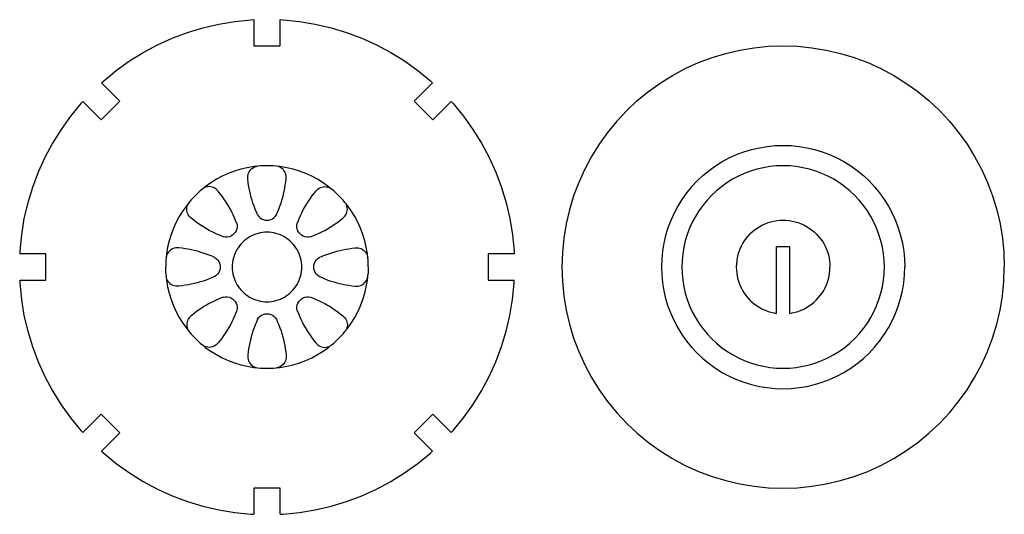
# Model space of a CAD drawing. Extents: x -264 to 264, y -276 to 276.
# Tile 16 of 19: x 111 to 254, y 49 to 121. Entities that reach past the tile are written whole.
import ezdxf

# ---------------------------------------------------------------- set-up
doc = ezdxf.new("R2010")
doc.units = 0
doc.header["$MEASUREMENT"] = 0
doc.layers.get('0').update_dxf_attribs({"linetype": 'CONTINUOUS'})

msp = doc.modelspace()

# ---------------------------------------------------------------- linework, layer by layer
for p, q in [((140.1, 120.02), (142.42, 120.4)), ((142.42, 120.4), (144.76, 120.63)), ((144.76, 120.63), (145.19, 120.65)), ((145.19, 120.65), (145.19, 116.86)), ((149.04, 116.86), (149.04, 120.65)), ((149.04, 120.65), (149.47, 120.63)), ((149.47, 120.63), (151.81, 120.4)), ((151.81, 120.4), (154.13, 120.02)), ((133.35, 117.97), (135.55, 118.8)), ((135.55, 118.8), (137.8, 119.48)), ((137.8, 119.48), (140.1, 120.02)), ((154.13, 120.02), (156.42, 119.48)), ((156.42, 119.48), (158.68, 118.8)), ((158.68, 118.8), (160.88, 117.97)), ((131.2, 117), (133.35, 117.97)), ((160.88, 117.97), (163.02, 117)), ((127.13, 114.65), (129.13, 115.89)), ((129.13, 115.89), (131.2, 117)), ((145.19, 116.86), (149.04, 116.86)), ((163.02, 117), (165.1, 115.89)), ((165.1, 115.89), (167.1, 114.65)), ((213.74, 115.76), (215.79, 116.24)), ((215.79, 116.24), (217.86, 116.58)), ((217.86, 116.58), (219.95, 116.79)), ((219.95, 116.79), (222.05, 116.86)), ((222.05, 116.86), (224.15, 116.79)), ((224.15, 116.79), (226.24, 116.58)), ((226.24, 116.58), (228.32, 116.24)), ((228.32, 116.24), (230.36, 115.76)), ((125.22, 113.28), (127.13, 114.65)), ((167.1, 114.65), (169.01, 113.28)), ((207.85, 113.54), (209.76, 114.41)), ((209.76, 114.41), (211.73, 115.15)), ((211.73, 115.15), (213.74, 115.76)), ((230.36, 115.76), (232.37, 115.15)), ((232.37, 115.15), (234.34, 114.41)), ((234.34, 114.41), (236.26, 113.54)), ((123.4, 111.78), (125.22, 113.28)), ((169.01, 113.28), (170.83, 111.78)), ((205.99, 112.55), (207.85, 113.54)), ((236.26, 113.54), (238.11, 112.55)), ((123.08, 111.49), (123.4, 111.78)), ((170.83, 111.78), (171.14, 111.49)), ((204.21, 111.44), (205.99, 112.55)), ((238.11, 112.55), (239.89, 111.44)), ((125.76, 108.81), (123.08, 111.49)), ((171.14, 111.49), (168.46, 108.81)), ((200.88, 108.89), (202.5, 110.22)), ((202.5, 110.22), (204.21, 111.44)), ((239.89, 111.44), (241.6, 110.22)), ((241.6, 110.22), (243.23, 108.89)), ((120.36, 108.77), (120.07, 108.46)), ((120.36, 108.77), (123.04, 106.09)), ((123.04, 106.09), (125.76, 108.81)), ((168.46, 108.81), (171.18, 106.09)), ((171.18, 106.09), (173.86, 108.77)), ((173.86, 108.77), (174.16, 108.46)), ((199.34, 107.45), (200.88, 108.89)), ((243.23, 108.89), (244.76, 107.45)), ((120.07, 108.46), (118.58, 106.64)), ((174.16, 108.46), (175.65, 106.64)), ((199.34, 107.45), (197.9, 105.91)), ((244.76, 107.45), (246.2, 105.91)), ((118.58, 106.64), (117.21, 104.72)), ((175.65, 106.64), (177.02, 104.72)), ((197.9, 105.91), (196.57, 104.29)), ((246.2, 105.91), (247.53, 104.29)), ((117.21, 104.72), (115.96, 102.72)), ((177.02, 104.72), (178.27, 102.72)), ((196.57, 104.29), (195.35, 102.58)), ((247.53, 104.29), (248.76, 102.58)), ((115.96, 102.72), (114.85, 100.65)), ((178.27, 102.72), (179.37, 100.65)), ((195.35, 102.58), (194.24, 100.8)), ((216.37, 101.47), (217.48, 101.8)), ((217.48, 101.8), (218.6, 102.06)), ((218.6, 102.06), (219.75, 102.25)), ((219.75, 102.25), (220.9, 102.36)), ((220.9, 102.36), (222.05, 102.4)), ((222.05, 102.4), (223.21, 102.36)), ((223.21, 102.36), (224.36, 102.25)), ((224.36, 102.25), (225.5, 102.06)), ((225.5, 102.06), (226.62, 101.8)), ((226.62, 101.8), (227.73, 101.47)), ((248.76, 102.58), (249.86, 100.8)), ((114.85, 100.65), (113.88, 98.5)), ((179.37, 100.65), (180.35, 98.5)), ((194.24, 100.8), (193.25, 98.94)), ((213.22, 100.04), (214.24, 100.58)), ((214.24, 100.58), (215.29, 101.06)), ((215.29, 101.06), (216.37, 101.47)), ((227.73, 101.47), (228.81, 101.06)), ((228.81, 101.06), (229.86, 100.58)), ((229.86, 100.58), (230.88, 100.04)), ((249.86, 100.8), (250.86, 98.94)), ((142.39, 98.66), (141.49, 98.32)), ((143.31, 98.94), (142.39, 98.66)), ((144.25, 99.16), (143.31, 98.94)), ((145.19, 99.31), (144.25, 99.16)), ((144.53, 98.57), (144.65, 98.75)), ((144.65, 98.75), (144.79, 98.92)), ((144.79, 98.92), (144.95, 99.06)), ((144.95, 99.06), (145.14, 99.18)), ((145.14, 99.18), (145.33, 99.27)), ((145.75, 99.37), (145.19, 99.31)), ((145.33, 99.27), (145.54, 99.33)), ((145.54, 99.33), (145.75, 99.37)), ((146.15, 99.41), (145.75, 99.37)), ((147.11, 99.44), (146.15, 99.41)), ((148.08, 99.41), (147.11, 99.44)), ((148.47, 99.37), (148.08, 99.41)), ((148.69, 99.33), (148.47, 99.37)), ((149.03, 99.31), (148.47, 99.37)), ((148.9, 99.27), (148.69, 99.33)), ((149.09, 99.18), (148.9, 99.27)), ((149.98, 99.16), (149.03, 99.31)), ((149.27, 99.06), (149.09, 99.18)), ((149.44, 98.92), (149.27, 99.06)), ((149.58, 98.75), (149.44, 98.92)), ((149.7, 98.57), (149.58, 98.75)), ((150.92, 98.94), (149.98, 99.16)), ((151.84, 98.66), (150.92, 98.94)), ((152.74, 98.32), (151.84, 98.66)), ((193.25, 98.94), (192.38, 97.03)), ((210.4, 98.02), (211.3, 98.75)), ((211.3, 98.75), (212.24, 99.43)), ((212.24, 99.43), (213.22, 100.04)), ((217.33, 98.66), (216.42, 98.32)), ((218.25, 98.94), (217.33, 98.66)), ((219.18, 99.16), (218.25, 98.94)), ((220.13, 99.31), (219.18, 99.16)), ((221.09, 99.41), (220.13, 99.31)), ((222.05, 99.44), (221.09, 99.41)), ((223.01, 99.41), (222.05, 99.44)), ((223.97, 99.31), (223.01, 99.41)), ((224.92, 99.16), (223.97, 99.31)), ((225.86, 98.94), (224.92, 99.16)), ((226.78, 98.66), (225.86, 98.94)), ((227.68, 98.32), (226.78, 98.66)), ((230.88, 100.04), (231.86, 99.43)), ((231.86, 99.43), (232.8, 98.75)), ((232.8, 98.75), (233.7, 98.02)), ((250.86, 98.94), (251.72, 97.03)), ((113.88, 98.5), (113.05, 96.3)), ((139.76, 97.47), (138.95, 96.96)), ((140.61, 97.92), (139.76, 97.47)), ((141.49, 98.32), (140.61, 97.92)), ((144.33, 97.95), (144.37, 98.17)), ((144.33, 97.74), (144.33, 97.95)), ((144.35, 97.52), (144.33, 97.74)), ((144.39, 97.07), (144.35, 97.52)), ((144.37, 98.17), (144.44, 98.37)), ((144.44, 98.37), (144.53, 98.57)), ((149.79, 98.37), (149.7, 98.57)), ((149.86, 98.17), (149.79, 98.37)), ((149.83, 97.07), (149.88, 97.52)), ((149.89, 97.95), (149.86, 98.17)), ((149.88, 97.52), (149.9, 97.74)), ((149.9, 97.74), (149.89, 97.95)), ((153.62, 97.92), (152.74, 98.32)), ((154.46, 97.47), (153.62, 97.92)), ((155.28, 96.96), (154.46, 97.47)), ((180.35, 98.5), (181.18, 96.3)), ((209.56, 97.23), (208.77, 96.39)), ((209.56, 97.23), (210.4, 98.02)), ((214.7, 97.47), (213.88, 96.96)), ((215.55, 97.92), (214.7, 97.47)), ((216.42, 98.32), (215.55, 97.92)), ((228.55, 97.92), (227.68, 98.32)), ((229.4, 97.47), (228.55, 97.92)), ((230.22, 96.96), (229.4, 97.47)), ((233.7, 98.02), (234.54, 97.23)), ((234.54, 97.23), (235.33, 96.39)), ((113.05, 96.3), (112.37, 94.05)), ((137.42, 95.79), (136.72, 95.13)), ((137.73, 96.05), (137.42, 95.79)), ((138.16, 96.4), (137.73, 96.05)), ((137.91, 96.17), (137.73, 96.05)), ((138.1, 96.27), (137.91, 96.17)), ((138.3, 96.35), (138.1, 96.27)), ((138.95, 96.96), (138.16, 96.4)), ((138.52, 96.39), (138.3, 96.35)), ((138.73, 96.41), (138.52, 96.39)), ((138.95, 96.39), (138.73, 96.41)), ((139.16, 96.35), (138.95, 96.39)), ((139.37, 96.27), (139.16, 96.35)), ((139.56, 96.17), (139.37, 96.27)), ((139.74, 96.05), (139.56, 96.17)), ((139.89, 95.9), (139.74, 96.05)), ((140.03, 95.73), (139.89, 95.9)), ((144.45, 96.62), (144.39, 97.07)), ((144.52, 96.18), (144.45, 96.62)), ((144.61, 95.73), (144.52, 96.18)), ((149.62, 95.73), (149.7, 96.18)), ((149.7, 96.18), (149.77, 96.62)), ((149.77, 96.62), (149.83, 97.07)), ((154.2, 95.73), (154.33, 95.9)), ((154.33, 95.9), (154.49, 96.05)), ((154.49, 96.05), (154.67, 96.17)), ((154.67, 96.17), (154.86, 96.27)), ((154.86, 96.27), (155.07, 96.35)), ((155.07, 96.35), (155.28, 96.39)), ((156.06, 96.4), (155.28, 96.96)), ((155.28, 96.39), (155.5, 96.41)), ((155.5, 96.41), (155.71, 96.39)), ((155.71, 96.39), (155.92, 96.35)), ((155.92, 96.35), (156.13, 96.27)), ((156.5, 96.05), (156.06, 96.4)), ((156.13, 96.27), (156.32, 96.17)), ((156.32, 96.17), (156.5, 96.05)), ((156.81, 95.79), (156.5, 96.05)), ((157.51, 95.13), (156.81, 95.79)), ((181.18, 96.3), (181.86, 94.05)), ((192.38, 97.03), (191.64, 95.06)), ((208.77, 96.39), (208.04, 95.49)), ((212.36, 95.79), (211.66, 95.13)), ((213.1, 96.4), (212.36, 95.79)), ((213.88, 96.96), (213.1, 96.4)), ((231, 96.4), (230.22, 96.96)), ((231.74, 95.79), (231, 96.4)), ((232.45, 95.13), (231.74, 95.79)), ((235.33, 96.39), (236.06, 95.49)), ((251.72, 97.03), (252.46, 95.06)), ((136.06, 94.43), (135.81, 94.12)), ((136.06, 94.43), (136.72, 95.13)), ((140.32, 95.38), (140.03, 95.73)), ((140.59, 95.02), (140.32, 95.38)), ((140.86, 94.66), (140.59, 95.02)), ((141.11, 94.28), (140.86, 94.66)), ((144.71, 95.29), (144.61, 95.73)), ((144.82, 94.85), (144.71, 95.29)), ((144.94, 94.42), (144.82, 94.85)), ((145.08, 93.99), (144.94, 94.42)), ((149.15, 93.99), (149.28, 94.42)), ((149.28, 94.42), (149.41, 94.85)), ((149.41, 94.85), (149.52, 95.29)), ((149.52, 95.29), (149.62, 95.73)), ((153.12, 94.28), (153.37, 94.66)), ((153.37, 94.66), (153.64, 95.02)), ((153.64, 95.02), (153.91, 95.38)), ((153.91, 95.38), (154.2, 95.73)), ((158.17, 94.43), (157.51, 95.13)), ((158.42, 94.12), (158.17, 94.43)), ((191.64, 95.06), (191.03, 93.05)), ((207.36, 94.55), (206.75, 93.57)), ((208.04, 95.49), (207.36, 94.55)), ((211, 94.43), (210.39, 93.69)), ((211.66, 95.13), (211, 94.43)), ((233.1, 94.43), (232.45, 95.13)), ((233.72, 93.69), (233.1, 94.43)), ((236.06, 95.49), (236.74, 94.55)), ((236.74, 94.55), (237.35, 93.57)), ((252.46, 95.06), (253.07, 93.05)), ((112.37, 94.05), (111.83, 91.76)), ((135.45, 93.69), (134.89, 92.91)), ((135.81, 94.12), (135.45, 93.69)), ((135.45, 93.12), (135.46, 93.34)), ((135.46, 92.9), (135.45, 93.12)), ((135.46, 93.34), (135.51, 93.55)), ((135.51, 93.55), (135.58, 93.75)), ((135.58, 93.75), (135.68, 93.95)), ((135.68, 93.95), (135.81, 94.12)), ((141.35, 93.9), (141.11, 94.28)), ((141.58, 93.51), (141.35, 93.9)), ((141.8, 93.12), (141.58, 93.51)), ((142.01, 92.72), (141.8, 93.12)), ((145.23, 93.56), (145.08, 93.99)), ((145.39, 93.14), (145.23, 93.56)), ((145.57, 92.72), (145.39, 93.14)), ((148.66, 92.72), (148.84, 93.14)), ((148.84, 93.14), (149, 93.56)), ((149, 93.56), (149.15, 93.99)), ((152.22, 92.72), (152.42, 93.12)), ((152.42, 93.12), (152.64, 93.51)), ((152.64, 93.51), (152.88, 93.9)), ((152.88, 93.9), (153.12, 94.28)), ((158.55, 93.95), (158.42, 94.12)), ((158.78, 93.69), (158.42, 94.12)), ((158.65, 93.75), (158.55, 93.95)), ((158.72, 93.55), (158.65, 93.75)), ((158.77, 93.34), (158.72, 93.55)), ((158.78, 93.12), (158.77, 93.34)), ((158.77, 92.9), (158.78, 93.12)), ((159.34, 92.91), (158.78, 93.69)), ((181.86, 94.05), (182.39, 91.76)), ((191.03, 93.05), (190.55, 91)), ((206.75, 93.57), (206.21, 92.55)), ((210.39, 93.69), (209.83, 92.91)), ((234.28, 92.91), (233.72, 93.69)), ((237.35, 93.57), (237.89, 92.55)), ((253.07, 93.05), (253.55, 91)), ((111.83, 91.76), (111.45, 89.43)), ((134.38, 92.09), (133.93, 91.24)), ((134.89, 92.91), (134.38, 92.09)), ((135.5, 92.69), (135.46, 92.9)), ((135.58, 92.49), (135.5, 92.69)), ((135.68, 92.29), (135.58, 92.49)), ((135.8, 92.12), (135.68, 92.29)), ((135.95, 91.96), (135.8, 92.12)), ((136.12, 91.82), (135.95, 91.96)), ((136.47, 91.54), (136.12, 91.82)), ((136.83, 91.26), (136.47, 91.54)), ((142.21, 92.31), (142.01, 92.72)), ((142.39, 91.9), (142.21, 92.31)), ((142.56, 91.48), (142.39, 91.9)), ((145.75, 92.31), (145.57, 92.72)), ((145.75, 92.31), (145.91, 92.09)), ((145.91, 92.09), (146.1, 91.9)), ((146.1, 91.9), (146.33, 91.74)), ((146.33, 91.74), (146.58, 91.62)), ((146.58, 91.62), (146.84, 91.55)), ((146.84, 91.55), (147.11, 91.53)), ((147.11, 91.53), (147.39, 91.55)), ((147.39, 91.55), (147.65, 91.62)), ((147.65, 91.62), (147.9, 91.74)), ((147.9, 91.74), (148.12, 91.9)), ((148.12, 91.9), (148.32, 92.09)), ((148.32, 92.09), (148.47, 92.31)), ((148.47, 92.31), (148.66, 92.72)), ((151.67, 91.48), (151.84, 91.9)), ((151.84, 91.9), (152.02, 92.31)), ((152.02, 92.31), (152.22, 92.72)), ((157.4, 91.26), (157.76, 91.54)), ((157.76, 91.54), (158.11, 91.82)), ((158.11, 91.82), (158.28, 91.96)), ((158.28, 91.96), (158.42, 92.12)), ((158.42, 92.12), (158.55, 92.29)), ((158.55, 92.29), (158.65, 92.49)), ((158.65, 92.49), (158.72, 92.69)), ((158.72, 92.69), (158.77, 92.9)), ((159.85, 92.09), (159.34, 92.91)), ((160.3, 91.24), (159.85, 92.09)), ((182.39, 91.76), (182.78, 89.43)), ((205.73, 91.5), (205.32, 90.42)), ((206.21, 92.55), (205.73, 91.5)), ((209.32, 92.09), (208.87, 91.24)), ((209.83, 92.91), (209.32, 92.09)), ((221.16, 91.48), (221.61, 91.52)), ((221.61, 91.52), (222.05, 91.54)), ((222.05, 91.54), (222.5, 91.52)), ((222.5, 91.52), (222.94, 91.48)), ((234.78, 92.09), (234.28, 92.91)), ((235.24, 91.24), (234.78, 92.09)), ((237.89, 92.55), (238.37, 91.5)), ((238.37, 91.5), (238.78, 90.42)), ((133.53, 90.36), (133.19, 89.46)), ((133.93, 91.24), (133.53, 90.36)), ((137.19, 91), (136.83, 91.26)), ((137.57, 90.74), (137.19, 91)), ((137.95, 90.5), (137.57, 90.74)), ((138.34, 90.27), (137.95, 90.5)), ((138.73, 90.05), (138.34, 90.27)), ((142.72, 91.06), (142.56, 91.48)), ((142.72, 90.24), (142.63, 89.99)), ((142.72, 91.06), (142.77, 90.79)), ((142.77, 90.51), (142.72, 90.24)), ((142.77, 90.79), (142.77, 90.51)), ((151.46, 90.79), (151.51, 91.06)), ((151.46, 90.51), (151.46, 90.79)), ((151.51, 90.24), (151.46, 90.51)), ((151.51, 91.06), (151.67, 91.48)), ((151.6, 89.99), (151.51, 90.24)), ((155.49, 90.05), (155.89, 90.27)), ((155.89, 90.27), (156.28, 90.5)), ((156.28, 90.5), (156.66, 90.74)), ((156.66, 90.74), (157.03, 91)), ((157.03, 91), (157.4, 91.26)), ((160.7, 90.36), (160.3, 91.24)), ((161.04, 89.46), (160.7, 90.36)), ((190.55, 91), (190.21, 88.93)), ((205.32, 90.42), (204.99, 89.31)), ((208.47, 90.36), (208.13, 89.46)), ((208.87, 91.24), (208.47, 90.36)), ((217.57, 89.85), (217.91, 90.13)), ((217.91, 90.13), (218.27, 90.39)), ((218.27, 90.39), (218.65, 90.63)), ((218.65, 90.63), (219.04, 90.84)), ((219.04, 90.84), (219.45, 91.02)), ((219.45, 91.02), (219.87, 91.18)), ((219.87, 91.18), (220.29, 91.31)), ((220.29, 91.31), (220.72, 91.41)), ((220.72, 91.41), (221.16, 91.48)), ((222.94, 91.48), (223.38, 91.41)), ((223.38, 91.41), (223.81, 91.31)), ((223.81, 91.31), (224.24, 91.18)), ((224.24, 91.18), (224.65, 91.02)), ((224.65, 91.02), (225.06, 90.84)), ((225.06, 90.84), (225.45, 90.63)), ((225.45, 90.63), (225.83, 90.39)), ((225.83, 90.39), (226.19, 90.13)), ((226.19, 90.13), (226.54, 89.85)), ((235.63, 90.36), (235.24, 91.24)), ((235.97, 89.46), (235.63, 90.36)), ((238.78, 90.42), (239.11, 89.31)), ((253.55, 91), (253.89, 88.93)), ((111.45, 89.43), (111.22, 87.09)), ((133.19, 89.46), (132.91, 88.54)), ((139.13, 89.84), (138.73, 90.05)), ((139.54, 89.65), (139.13, 89.84)), ((139.95, 89.46), (139.54, 89.65)), ((140.37, 89.29), (139.95, 89.46)), ((140.8, 89.13), (140.37, 89.29)), ((141.06, 89.09), (140.8, 89.13)), ((141.34, 89.09), (141.06, 89.09)), ((141.61, 89.13), (141.34, 89.09)), ((141.87, 89.23), (141.61, 89.13)), ((142.1, 89.36), (141.87, 89.23)), ((142.31, 89.54), (142.1, 89.36)), ((142.49, 89.75), (142.31, 89.54)), ((142.63, 89.99), (142.49, 89.75)), ((144.04, 88.74), (143.78, 88.54)), ((144.31, 88.94), (144.04, 88.74)), ((144.59, 89.11), (144.31, 88.94)), ((144.88, 89.27), (144.59, 89.11)), ((145.18, 89.4), (144.88, 89.27)), ((145.49, 89.52), (145.18, 89.4)), ((145.81, 89.62), (145.49, 89.52)), ((146.13, 89.69), (145.81, 89.62)), ((146.45, 89.75), (146.13, 89.69)), ((146.78, 89.78), (146.45, 89.75)), ((147.11, 89.79), (146.78, 89.78)), ((147.44, 89.78), (147.11, 89.79)), ((147.77, 89.75), (147.44, 89.78)), ((148.1, 89.69), (147.77, 89.75)), ((148.42, 89.62), (148.1, 89.69)), ((148.74, 89.52), (148.42, 89.62)), ((149.05, 89.4), (148.74, 89.52)), ((149.35, 89.27), (149.05, 89.4)), ((149.64, 89.11), (149.35, 89.27)), ((149.92, 88.94), (149.64, 89.11)), ((150.19, 88.74), (149.92, 88.94)), ((150.44, 88.54), (150.19, 88.74)), ((151.74, 89.75), (151.6, 89.99)), ((151.91, 89.54), (151.74, 89.75)), ((152.12, 89.36), (151.91, 89.54)), ((152.36, 89.23), (152.12, 89.36)), ((152.62, 89.13), (152.36, 89.23)), ((152.89, 89.09), (152.62, 89.13)), ((153.16, 89.09), (152.89, 89.09)), ((153.43, 89.13), (153.16, 89.09)), ((153.43, 89.13), (153.85, 89.29)), ((153.85, 89.29), (154.27, 89.46)), ((154.27, 89.46), (154.69, 89.65)), ((154.69, 89.65), (155.09, 89.84)), ((155.09, 89.84), (155.49, 90.05)), ((161.31, 88.54), (161.04, 89.46)), ((182.78, 89.43), (183.01, 87.09)), ((190.21, 88.93), (190, 86.84)), ((204.99, 89.31), (204.73, 88.18)), ((208.13, 89.46), (207.85, 88.54)), ((216.66, 88.88), (216.4, 88.52)), ((216.94, 89.22), (216.66, 88.88)), ((217.24, 89.55), (216.94, 89.22)), ((217.24, 89.55), (217.57, 89.85)), ((226.54, 89.85), (226.86, 89.55)), ((226.86, 89.55), (227.16, 89.22)), ((227.16, 89.22), (227.45, 88.88)), ((227.45, 88.88), (227.71, 88.52)), ((236.25, 88.54), (235.97, 89.46)), ((239.11, 89.31), (239.38, 88.18)), ((253.89, 88.93), (254.1, 86.84)), ((132.69, 87.61), (132.54, 86.66)), ((132.91, 88.54), (132.69, 87.61)), ((133.28, 87.32), (133.1, 87.2)), ((133.48, 87.42), (133.28, 87.32)), ((133.68, 87.48), (133.48, 87.42)), ((133.9, 87.52), (133.68, 87.48)), ((134.12, 87.53), (133.9, 87.52)), ((134.33, 87.5), (134.12, 87.53)), ((134.78, 87.46), (134.33, 87.5)), ((135.23, 87.4), (134.78, 87.46)), ((135.67, 87.33), (135.23, 87.4)), ((136.12, 87.24), (135.67, 87.33)), ((136.56, 87.14), (136.12, 87.24)), ((142.74, 87.26), (142.58, 86.97)), ((142.91, 87.54), (142.74, 87.26)), ((143.11, 87.81), (142.91, 87.54)), ((143.32, 88.07), (143.11, 87.81)), ((143.54, 88.31), (143.32, 88.07)), ((143.78, 88.54), (143.54, 88.31)), ((150.68, 88.31), (150.44, 88.54)), ((150.91, 88.07), (150.68, 88.31)), ((151.12, 87.81), (150.91, 88.07)), ((151.31, 87.54), (151.12, 87.81)), ((151.49, 87.26), (151.31, 87.54)), ((151.64, 86.97), (151.49, 87.26)), ((157.67, 87.14), (158.11, 87.24)), ((158.11, 87.24), (158.55, 87.33)), ((158.55, 87.33), (159, 87.4)), ((159, 87.4), (159.45, 87.46)), ((159.45, 87.46), (159.9, 87.5)), ((159.9, 87.5), (160.11, 87.53)), ((160.11, 87.53), (160.33, 87.52)), ((160.33, 87.52), (160.54, 87.48)), ((160.54, 87.48), (160.75, 87.42)), ((160.75, 87.42), (160.95, 87.32)), ((160.95, 87.32), (161.13, 87.2)), ((161.53, 87.61), (161.31, 88.54)), ((161.69, 86.66), (161.53, 87.61)), ((204.73, 88.18), (204.54, 87.04)), ((207.63, 87.61), (207.47, 86.66)), ((207.85, 88.54), (207.63, 87.61)), ((215.77, 87.34), (215.61, 86.92)), ((215.95, 87.75), (215.77, 87.34)), ((216.16, 88.14), (215.95, 87.75)), ((216.4, 88.52), (216.16, 88.14)), ((221.05, 87.69), (221.05, 78.01)), ((223.05, 87.69), (221.05, 87.69)), ((223.05, 78.01), (223.05, 87.69)), ((227.71, 88.52), (227.94, 88.14)), ((227.94, 88.14), (228.15, 87.75)), ((228.15, 87.75), (228.33, 87.34)), ((228.33, 87.34), (228.49, 86.92)), ((236.47, 87.61), (236.25, 88.54)), ((236.63, 86.66), (236.47, 87.61)), ((239.38, 88.18), (239.56, 87.04)), ((111.22, 87.09), (111.21, 86.66)), ((115, 86.66), (111.21, 86.66)), ((115, 82.81), (115, 86.66)), ((132.48, 86.1), (132.44, 85.7)), ((132.54, 86.66), (132.48, 86.1)), ((132.52, 86.31), (132.48, 86.1)), ((132.58, 86.52), (132.52, 86.31)), ((132.68, 86.72), (132.58, 86.52)), ((132.79, 86.9), (132.68, 86.72)), ((132.94, 87.06), (132.79, 86.9)), ((133.1, 87.2), (132.94, 87.06)), ((137, 87.03), (136.56, 87.14)), ((137.43, 86.91), (137, 87.03)), ((137.86, 86.77), (137.43, 86.91)), ((138.29, 86.62), (137.86, 86.77)), ((138.71, 86.46), (138.29, 86.62)), ((139.13, 86.29), (138.71, 86.46)), ((139.54, 86.1), (139.13, 86.29)), ((139.54, 86.1), (139.76, 85.94)), ((139.76, 85.94), (139.96, 85.75)), ((142.24, 86.05), (142.16, 85.72)), ((142.33, 86.36), (142.24, 86.05)), ((142.45, 86.67), (142.33, 86.36)), ((142.58, 86.97), (142.45, 86.67)), ((151.78, 86.67), (151.64, 86.97)), ((151.9, 86.36), (151.78, 86.67)), ((151.99, 86.05), (151.9, 86.36)), ((152.07, 85.72), (151.99, 86.05)), ((154.27, 85.75), (154.46, 85.94)), ((154.46, 85.94), (154.69, 86.1)), ((154.69, 86.1), (155.1, 86.29)), ((155.1, 86.29), (155.52, 86.46)), ((155.52, 86.46), (155.94, 86.62)), ((155.94, 86.62), (156.36, 86.77)), ((156.36, 86.77), (156.8, 86.91)), ((156.8, 86.91), (157.23, 87.03)), ((157.23, 87.03), (157.67, 87.14)), ((161.13, 87.2), (161.29, 87.06)), ((161.29, 87.06), (161.43, 86.9)), ((161.43, 86.9), (161.55, 86.72)), ((161.55, 86.72), (161.64, 86.52)), ((161.64, 86.52), (161.71, 86.31)), ((161.74, 86.1), (161.69, 86.66)), ((161.71, 86.31), (161.74, 86.1)), ((161.78, 85.7), (161.74, 86.1)), ((183.02, 86.66), (179.23, 86.66)), ((179.23, 86.66), (179.23, 82.81)), ((183.01, 87.09), (183.02, 86.66)), ((190, 86.84), (189.93, 84.74)), ((204.42, 85.89), (204.39, 84.74)), ((204.54, 87.04), (204.42, 85.89)), ((207.47, 86.66), (207.38, 85.7)), ((215.38, 86.07), (215.31, 85.63)), ((215.48, 86.5), (215.38, 86.07)), ((215.61, 86.92), (215.48, 86.5)), ((228.49, 86.92), (228.62, 86.5)), ((228.62, 86.5), (228.72, 86.07)), ((228.72, 86.07), (228.79, 85.63)), ((236.72, 85.7), (236.63, 86.66)), ((239.56, 87.04), (239.68, 85.89)), ((239.68, 85.89), (239.72, 84.74)), ((254.1, 86.84), (254.17, 84.74)), ((132.44, 85.7), (132.41, 84.74)), ((132.44, 83.78), (132.41, 84.74)), ((139.96, 85.75), (140.11, 85.52)), ((140.11, 85.52), (140.23, 85.28)), ((140.23, 85.28), (140.3, 85.01)), ((140.3, 84.47), (140.23, 84.2)), ((140.3, 85.01), (140.32, 84.74)), ((140.32, 84.74), (140.3, 84.47)), ((142.07, 85.07), (142.06, 84.74)), ((142.06, 84.74), (142.07, 84.41)), ((142.11, 85.4), (142.07, 85.07)), ((142.07, 84.41), (142.11, 84.08)), ((142.16, 85.72), (142.11, 85.4)), ((152.12, 85.4), (152.07, 85.72)), ((152.15, 85.07), (152.12, 85.4)), ((152.12, 84.08), (152.15, 84.41)), ((152.16, 84.74), (152.15, 85.07)), ((152.15, 84.41), (152.16, 84.74)), ((153.9, 84.74), (153.93, 85.01)), ((153.93, 84.47), (153.9, 84.74)), ((153.93, 85.01), (154, 85.28)), ((154, 84.2), (153.93, 84.47)), ((154, 85.28), (154.11, 85.52)), ((154.11, 85.52), (154.27, 85.75)), ((161.82, 84.74), (161.78, 85.7)), ((161.82, 84.74), (161.78, 83.78)), ((189.93, 84.74), (190, 82.64)), ((204.39, 84.74), (204.42, 83.58)), ((207.38, 85.7), (207.35, 84.74)), ((207.35, 84.74), (207.38, 83.78)), ((215.26, 85.18), (215.25, 84.74)), ((215.25, 84.74), (215.26, 84.29)), ((215.31, 85.63), (215.26, 85.18)), ((228.79, 85.63), (228.84, 85.18)), ((228.84, 85.18), (228.85, 84.74)), ((228.84, 84.29), (228.85, 84.74)), ((236.75, 84.74), (236.72, 85.7)), ((236.72, 83.78), (236.75, 84.74)), ((239.68, 83.58), (239.72, 84.74)), ((254.1, 82.64), (254.17, 84.74)), ((132.44, 83.78), (132.48, 83.38)), ((132.48, 83.38), (132.54, 82.82)), ((132.52, 83.16), (132.48, 83.38)), ((132.58, 82.96), (132.52, 83.16)), ((132.68, 82.76), (132.58, 82.96)), ((138.71, 83.02), (138.29, 82.85)), ((139.13, 83.19), (138.71, 83.02)), ((139.54, 83.38), (139.13, 83.19)), ((139.76, 83.53), (139.54, 83.38)), ((139.96, 83.73), (139.76, 83.53)), ((140.11, 83.95), (139.96, 83.73)), ((140.23, 84.2), (140.11, 83.95)), ((142.11, 84.08), (142.16, 83.75)), ((142.16, 83.75), (142.24, 83.43)), ((142.24, 83.43), (142.33, 83.12)), ((142.33, 83.12), (142.45, 82.81)), ((151.78, 82.81), (151.9, 83.12)), ((151.9, 83.12), (151.99, 83.43)), ((151.99, 83.43), (152.07, 83.75)), ((152.07, 83.75), (152.12, 84.08)), ((154.11, 83.95), (154, 84.2)), ((154.27, 83.73), (154.11, 83.95)), ((154.46, 83.53), (154.27, 83.73)), ((154.69, 83.38), (154.46, 83.53)), ((154.69, 83.38), (155.1, 83.19)), ((155.1, 83.19), (155.52, 83.02)), ((155.52, 83.02), (155.94, 82.85)), ((161.55, 82.76), (161.64, 82.96)), ((161.64, 82.96), (161.71, 83.16)), ((161.69, 82.82), (161.74, 83.38)), ((161.71, 83.16), (161.74, 83.38)), ((161.74, 83.38), (161.78, 83.78)), ((204.42, 83.58), (204.54, 82.43)), ((207.38, 83.78), (207.47, 82.82)), ((215.26, 84.29), (215.31, 83.85)), ((215.31, 83.85), (215.38, 83.41)), ((215.38, 83.41), (215.48, 82.98)), ((215.48, 82.98), (215.61, 82.55)), ((228.49, 82.55), (228.62, 82.98)), ((228.62, 82.98), (228.72, 83.41)), ((228.72, 83.41), (228.79, 83.85)), ((228.79, 83.85), (228.84, 84.29)), ((236.63, 82.82), (236.72, 83.78)), ((239.56, 82.43), (239.68, 83.58)), ((111.21, 82.81), (111.22, 82.39)), ((111.21, 82.81), (115, 82.81)), ((111.22, 82.39), (111.45, 80.04)), ((132.54, 82.82), (132.69, 81.87)), ((132.79, 82.58), (132.68, 82.76)), ((132.69, 81.87), (132.91, 80.93)), ((132.94, 82.42), (132.79, 82.58)), ((133.1, 82.27), (132.94, 82.42)), ((133.28, 82.15), (133.1, 82.27)), ((133.48, 82.06), (133.28, 82.15)), ((133.68, 81.99), (133.48, 82.06)), ((133.9, 81.96), (133.68, 81.99)), ((134.12, 81.95), (133.9, 81.96)), ((134.33, 81.97), (134.12, 81.95)), ((134.78, 82.02), (134.33, 81.97)), ((135.23, 82.08), (134.78, 82.02)), ((135.67, 82.15), (135.23, 82.08)), ((136.12, 82.23), (135.67, 82.15)), ((136.56, 82.33), (136.12, 82.23)), ((137, 82.44), (136.56, 82.33)), ((137.43, 82.57), (137, 82.44)), ((137.86, 82.7), (137.43, 82.57)), ((138.29, 82.85), (137.86, 82.7)), ((142.45, 82.81), (142.58, 82.5)), ((142.58, 82.5), (142.74, 82.21)), ((142.74, 82.21), (142.91, 81.93)), ((142.91, 81.93), (143.11, 81.66)), ((143.11, 81.66), (143.32, 81.41)), ((150.91, 81.41), (151.12, 81.66)), ((151.12, 81.66), (151.31, 81.93)), ((151.31, 81.93), (151.49, 82.21)), ((151.49, 82.21), (151.64, 82.5)), ((151.64, 82.5), (151.78, 82.81)), ((155.94, 82.85), (156.36, 82.7)), ((156.36, 82.7), (156.8, 82.57)), ((156.8, 82.57), (157.23, 82.44)), ((157.23, 82.44), (157.67, 82.33)), ((157.67, 82.33), (158.11, 82.23)), ((158.11, 82.23), (158.55, 82.15)), ((158.55, 82.15), (159, 82.08)), ((159, 82.08), (159.45, 82.02)), ((159.45, 82.02), (159.9, 81.97)), ((159.9, 81.97), (160.11, 81.95)), ((160.11, 81.95), (160.33, 81.96)), ((160.33, 81.96), (160.54, 81.99)), ((160.54, 81.99), (160.75, 82.06)), ((160.75, 82.06), (160.95, 82.15)), ((160.95, 82.15), (161.13, 82.27)), ((161.13, 82.27), (161.29, 82.42)), ((161.29, 82.42), (161.43, 82.58)), ((161.31, 80.93), (161.53, 81.87)), ((161.43, 82.58), (161.55, 82.76)), ((161.53, 81.87), (161.69, 82.82)), ((179.23, 82.81), (183.02, 82.81)), ((182.78, 80.04), (183.01, 82.39)), ((183.01, 82.39), (183.02, 82.81)), ((190, 82.64), (190.21, 80.55)), ((204.54, 82.43), (204.73, 81.29)), ((207.47, 82.82), (207.63, 81.87)), ((207.63, 81.87), (207.85, 80.93)), ((215.61, 82.55), (215.77, 82.14)), ((215.77, 82.14), (215.95, 81.73)), ((215.95, 81.73), (216.16, 81.34)), ((227.94, 81.34), (228.15, 81.73)), ((228.15, 81.73), (228.33, 82.14)), ((228.33, 82.14), (228.49, 82.55)), ((236.25, 80.93), (236.47, 81.87)), ((236.47, 81.87), (236.63, 82.82)), ((239.38, 81.29), (239.56, 82.43)), ((253.89, 80.55), (254.1, 82.64)), ((132.91, 80.93), (133.19, 80.01)), ((140.37, 80.19), (139.95, 80.01)), ((140.8, 80.34), (140.37, 80.19)), ((140.8, 80.34), (141.06, 80.39)), ((141.06, 80.39), (141.34, 80.39)), ((141.34, 80.39), (141.61, 80.34)), ((141.61, 80.34), (141.87, 80.25)), ((141.87, 80.25), (142.1, 80.11)), ((142.1, 80.11), (142.31, 79.94)), ((143.32, 81.41), (143.54, 81.17)), ((143.54, 81.17), (143.78, 80.94)), ((143.78, 80.94), (144.04, 80.73)), ((144.04, 80.73), (144.31, 80.54)), ((144.31, 80.54), (144.59, 80.37)), ((144.59, 80.37), (144.88, 80.21)), ((144.88, 80.21), (145.18, 80.07)), ((145.18, 80.07), (145.49, 79.96)), ((148.74, 79.96), (149.05, 80.07)), ((149.05, 80.07), (149.35, 80.21)), ((149.35, 80.21), (149.64, 80.37)), ((149.64, 80.37), (149.92, 80.54)), ((149.92, 80.54), (150.19, 80.73)), ((150.19, 80.73), (150.44, 80.94)), ((150.44, 80.94), (150.68, 81.17)), ((150.68, 81.17), (150.91, 81.41)), ((151.91, 79.94), (152.12, 80.11)), ((152.12, 80.11), (152.36, 80.25)), ((152.36, 80.25), (152.62, 80.34)), ((152.62, 80.34), (152.89, 80.39)), ((152.89, 80.39), (153.16, 80.39)), ((153.16, 80.39), (153.43, 80.34)), ((153.43, 80.34), (153.85, 80.19)), ((153.85, 80.19), (154.27, 80.01)), ((161.04, 80.01), (161.31, 80.93)), ((190.21, 80.55), (190.55, 78.47)), ((204.73, 81.29), (204.99, 80.17)), ((204.99, 80.17), (205.32, 79.06)), ((207.85, 80.93), (208.13, 80.01)), ((216.16, 81.34), (216.4, 80.96)), ((216.4, 80.96), (216.66, 80.6)), ((216.66, 80.6), (216.94, 80.25)), ((216.94, 80.25), (217.24, 79.93)), ((226.86, 79.93), (227.16, 80.25)), ((227.16, 80.25), (227.45, 80.6)), ((227.45, 80.6), (227.71, 80.96)), ((227.71, 80.96), (227.94, 81.34)), ((235.97, 80.01), (236.25, 80.93)), ((238.78, 79.06), (239.11, 80.17)), ((239.11, 80.17), (239.38, 81.29)), ((253.55, 78.47), (253.89, 80.55)), ((111.45, 80.04), (111.83, 77.72)), ((133.19, 80.01), (133.53, 79.11)), ((133.53, 79.11), (133.93, 78.24)), ((137.57, 78.73), (137.19, 78.48)), ((137.95, 78.98), (137.57, 78.73)), ((138.34, 79.21), (137.95, 78.98)), ((138.73, 79.43), (138.34, 79.21)), ((139.13, 79.64), (138.73, 79.43)), ((139.54, 79.83), (139.13, 79.64)), ((139.95, 80.01), (139.54, 79.83)), ((142.31, 79.94), (142.49, 79.73)), ((142.49, 79.73), (142.63, 79.49)), ((142.63, 79.49), (142.72, 79.23)), ((142.72, 79.23), (142.77, 78.96)), ((142.77, 78.69), (142.72, 78.42)), ((142.77, 78.96), (142.77, 78.69)), ((145.49, 79.96), (145.81, 79.86)), ((145.81, 79.86), (146.13, 79.79)), ((146.13, 79.79), (146.45, 79.73)), ((146.45, 79.73), (146.78, 79.7)), ((146.78, 79.7), (147.11, 79.69)), ((147.11, 79.69), (147.44, 79.7)), ((147.44, 79.7), (147.77, 79.73)), ((147.77, 79.73), (148.1, 79.79)), ((148.1, 79.79), (148.42, 79.86)), ((148.42, 79.86), (148.74, 79.96)), ((151.46, 78.96), (151.51, 79.23)), ((151.46, 78.69), (151.46, 78.96)), ((151.51, 78.42), (151.46, 78.69)), ((151.51, 79.23), (151.6, 79.49)), ((151.6, 79.49), (151.74, 79.73)), ((151.74, 79.73), (151.91, 79.94)), ((154.27, 80.01), (154.69, 79.83)), ((154.69, 79.83), (155.09, 79.64)), ((155.09, 79.64), (155.49, 79.43)), ((155.49, 79.43), (155.89, 79.21)), ((155.89, 79.21), (156.28, 78.98)), ((156.28, 78.98), (156.66, 78.73)), ((156.66, 78.73), (157.03, 78.48)), ((160.3, 78.24), (160.7, 79.11)), ((160.7, 79.11), (161.04, 80.01)), ((182.39, 77.72), (182.78, 80.04)), ((205.32, 79.06), (205.73, 77.98)), ((208.13, 80.01), (208.47, 79.11)), ((208.47, 79.11), (208.87, 78.24)), ((217.24, 79.93), (217.57, 79.63)), ((217.57, 79.63), (217.91, 79.34)), ((217.91, 79.34), (218.27, 79.08)), ((218.27, 79.08), (218.65, 78.85)), ((218.65, 78.85), (219.04, 78.64)), ((219.04, 78.64), (219.45, 78.46)), ((224.65, 78.46), (225.06, 78.64)), ((225.06, 78.64), (225.45, 78.85)), ((225.45, 78.85), (225.83, 79.08)), ((225.83, 79.08), (226.19, 79.34)), ((226.19, 79.34), (226.54, 79.63)), ((226.54, 79.63), (226.86, 79.93)), ((235.24, 78.24), (235.63, 79.11)), ((235.63, 79.11), (235.97, 80.01)), ((238.37, 77.98), (238.78, 79.06)), ((111.83, 77.72), (112.37, 75.43)), ((133.93, 78.24), (134.38, 77.39)), ((134.38, 77.39), (134.89, 76.57)), ((135.8, 77.36), (135.68, 77.18)), ((135.95, 77.52), (135.8, 77.36)), ((136.12, 77.65), (135.95, 77.52)), ((136.47, 77.94), (136.12, 77.65)), ((136.83, 78.22), (136.47, 77.94)), ((137.19, 78.48), (136.83, 78.22)), ((142.39, 77.58), (142.21, 77.17)), ((142.56, 78), (142.39, 77.58)), ((142.72, 78.42), (142.56, 78)), ((145.75, 77.16), (145.91, 77.39)), ((145.91, 77.39), (146.1, 77.58)), ((146.1, 77.58), (146.33, 77.74)), ((146.33, 77.74), (146.58, 77.85)), ((146.58, 77.85), (146.84, 77.93)), ((146.84, 77.93), (147.11, 77.95)), ((147.11, 77.95), (147.39, 77.93)), ((147.39, 77.93), (147.65, 77.85)), ((147.65, 77.85), (147.9, 77.74)), ((147.9, 77.74), (148.12, 77.58)), ((148.12, 77.58), (148.32, 77.39)), ((148.32, 77.39), (148.47, 77.16)), ((151.51, 78.42), (151.67, 78)), ((151.67, 78), (151.84, 77.58)), ((151.84, 77.58), (152.02, 77.17)), ((157.03, 78.48), (157.4, 78.22)), ((157.4, 78.22), (157.76, 77.94)), ((157.76, 77.94), (158.11, 77.65)), ((158.11, 77.65), (158.28, 77.52)), ((158.28, 77.52), (158.42, 77.36)), ((158.42, 77.36), (158.55, 77.18)), ((159.34, 76.57), (159.85, 77.39)), ((159.85, 77.39), (160.3, 78.24)), ((181.86, 75.43), (182.39, 77.72)), ((190.55, 78.47), (191.03, 76.43)), ((205.73, 77.98), (206.21, 76.93)), ((208.87, 78.24), (209.32, 77.39)), ((209.32, 77.39), (209.83, 76.57)), ((219.45, 78.46), (219.87, 78.3)), ((219.87, 78.3), (220.29, 78.17)), ((220.29, 78.17), (220.72, 78.07)), ((220.72, 78.07), (221.05, 78.01)), ((223.05, 78.01), (223.38, 78.07)), ((223.38, 78.07), (223.81, 78.17)), ((223.81, 78.17), (224.24, 78.3)), ((224.24, 78.3), (224.65, 78.46)), ((234.28, 76.57), (234.78, 77.39)), ((234.78, 77.39), (235.24, 78.24)), ((237.89, 76.93), (238.37, 77.98)), ((253.07, 76.43), (253.55, 78.47)), ((134.89, 76.57), (135.45, 75.79)), ((135.46, 76.57), (135.45, 76.36)), ((135.45, 76.36), (135.46, 76.14)), ((135.45, 75.79), (135.81, 75.35)), ((135.5, 76.79), (135.46, 76.57)), ((135.46, 76.14), (135.51, 75.93)), ((135.58, 76.99), (135.5, 76.79)), ((135.51, 75.93), (135.58, 75.72)), ((135.68, 77.18), (135.58, 76.99)), ((141.58, 75.96), (141.35, 75.57)), ((141.8, 76.36), (141.58, 75.96)), ((142.01, 76.76), (141.8, 76.36)), ((142.21, 77.17), (142.01, 76.76)), ((145.23, 75.91), (145.08, 75.49)), ((145.39, 76.34), (145.23, 75.91)), ((145.57, 76.75), (145.39, 76.34)), ((145.75, 77.16), (145.57, 76.75)), ((148.47, 77.16), (148.66, 76.75)), ((148.66, 76.75), (148.84, 76.34)), ((148.84, 76.34), (149, 75.91)), ((149, 75.91), (149.15, 75.49)), ((152.02, 77.17), (152.22, 76.76)), ((152.22, 76.76), (152.42, 76.36)), ((152.42, 76.36), (152.64, 75.96)), ((152.64, 75.96), (152.88, 75.57)), ((158.42, 75.35), (158.78, 75.79)), ((158.55, 77.18), (158.65, 76.99)), ((158.65, 76.99), (158.72, 76.79)), ((158.72, 75.93), (158.65, 75.72)), ((158.72, 76.79), (158.77, 76.57)), ((158.77, 76.14), (158.72, 75.93)), ((158.77, 76.57), (158.78, 76.36)), ((158.78, 76.36), (158.77, 76.14)), ((158.78, 75.79), (159.34, 76.57)), ((191.03, 76.43), (191.64, 74.41)), ((206.21, 76.93), (206.75, 75.91)), ((206.75, 75.91), (207.36, 74.92)), ((209.83, 76.57), (210.39, 75.79)), ((210.39, 75.79), (211, 75.04)), ((233.1, 75.04), (233.72, 75.79)), ((233.72, 75.79), (234.28, 76.57)), ((236.74, 74.92), (237.35, 75.91)), ((237.35, 75.91), (237.89, 76.93)), ((252.46, 74.41), (253.07, 76.43)), ((112.37, 75.43), (113.05, 73.18)), ((135.58, 75.72), (135.68, 75.53)), ((135.68, 75.53), (135.81, 75.35)), ((135.81, 75.35), (136.06, 75.04)), ((136.06, 75.04), (136.72, 74.34)), ((137.42, 73.68), (136.72, 74.34)), ((140.59, 74.45), (140.32, 74.09)), ((140.86, 74.82), (140.59, 74.45)), ((141.11, 75.19), (140.86, 74.82)), ((141.35, 75.57), (141.11, 75.19)), ((144.82, 74.62), (144.71, 74.18)), ((144.94, 75.06), (144.82, 74.62)), ((145.08, 75.49), (144.94, 75.06)), ((149.15, 75.49), (149.28, 75.06)), ((149.28, 75.06), (149.41, 74.62)), ((149.41, 74.62), (149.52, 74.18)), ((152.88, 75.57), (153.12, 75.19)), ((153.12, 75.19), (153.37, 74.82)), ((153.37, 74.82), (153.64, 74.45)), ((153.64, 74.45), (153.91, 74.09)), ((157.51, 74.34), (156.81, 73.68)), ((158.17, 75.04), (157.51, 74.34)), ((158.17, 75.04), (158.42, 75.35)), ((158.55, 75.53), (158.42, 75.35)), ((158.65, 75.72), (158.55, 75.53)), ((181.18, 73.18), (181.86, 75.43)), ((191.64, 74.41), (192.38, 72.45)), ((207.36, 74.92), (208.04, 73.99)), ((211, 75.04), (211.66, 74.34)), ((211.66, 74.34), (212.36, 73.68)), ((231.74, 73.68), (232.45, 74.34)), ((232.45, 74.34), (233.1, 75.04)), ((236.06, 73.99), (236.74, 74.92)), ((251.72, 72.45), (252.46, 74.41)), ((113.05, 73.18), (113.88, 70.97)), ((137.42, 73.68), (137.73, 73.43)), ((137.91, 73.3), (137.73, 73.43)), ((137.73, 73.43), (138.16, 73.07)), ((138.1, 73.2), (137.91, 73.3)), ((138.3, 73.13), (138.1, 73.2)), ((138.16, 73.07), (138.95, 72.51)), ((138.52, 73.09), (138.3, 73.13)), ((138.73, 73.07), (138.52, 73.09)), ((138.95, 73.09), (138.73, 73.07)), ((139.16, 73.13), (138.95, 73.09)), ((139.37, 73.2), (139.16, 73.13)), ((139.56, 73.3), (139.37, 73.2)), ((139.74, 73.43), (139.56, 73.3)), ((139.89, 73.58), (139.74, 73.43)), ((140.03, 73.74), (139.89, 73.58)), ((140.32, 74.09), (140.03, 73.74)), ((144.52, 73.3), (144.45, 72.85)), ((144.61, 73.74), (144.52, 73.3)), ((144.71, 74.18), (144.61, 73.74)), ((149.52, 74.18), (149.62, 73.74)), ((149.62, 73.74), (149.7, 73.3)), ((149.7, 73.3), (149.77, 72.85)), ((153.91, 74.09), (154.2, 73.74)), ((154.2, 73.74), (154.33, 73.58)), ((154.33, 73.58), (154.49, 73.43)), ((154.49, 73.43), (154.67, 73.3)), ((154.67, 73.3), (154.86, 73.2)), ((154.86, 73.2), (155.07, 73.13)), ((155.07, 73.13), (155.28, 73.09)), ((155.28, 73.09), (155.5, 73.07)), ((155.28, 72.51), (156.06, 73.07)), ((155.5, 73.07), (155.71, 73.09)), ((155.71, 73.09), (155.92, 73.13)), ((155.92, 73.13), (156.13, 73.2)), ((156.06, 73.07), (156.5, 73.43)), ((156.13, 73.2), (156.32, 73.3)), ((156.32, 73.3), (156.5, 73.43)), ((156.5, 73.43), (156.81, 73.68)), ((180.35, 70.97), (181.18, 73.18)), ((208.04, 73.99), (208.77, 73.09)), ((208.77, 73.09), (209.56, 72.25)), ((212.36, 73.68), (213.1, 73.07)), ((213.1, 73.07), (213.88, 72.51)), ((230.22, 72.51), (231, 73.07)), ((231, 73.07), (231.74, 73.68)), ((234.54, 72.25), (235.33, 73.09)), ((235.33, 73.09), (236.06, 73.99)), ((138.95, 72.51), (139.76, 72.01)), ((139.76, 72.01), (140.61, 71.55)), ((140.61, 71.55), (141.49, 71.16)), ((144.35, 71.96), (144.33, 71.74)), ((144.33, 71.74), (144.33, 71.52)), ((144.33, 71.52), (144.37, 71.31)), ((144.39, 72.41), (144.35, 71.96)), ((144.45, 72.85), (144.39, 72.41)), ((149.77, 72.85), (149.83, 72.41)), ((149.83, 72.41), (149.88, 71.96)), ((149.89, 71.52), (149.86, 71.31)), ((149.88, 71.96), (149.9, 71.74)), ((149.9, 71.74), (149.89, 71.52)), ((152.74, 71.16), (153.62, 71.55)), ((153.62, 71.55), (154.46, 72.01)), ((154.46, 72.01), (155.28, 72.51)), ((192.38, 72.45), (193.25, 70.53)), ((209.56, 72.25), (210.4, 71.46)), ((213.88, 72.51), (214.7, 72.01)), ((214.7, 72.01), (215.55, 71.55)), ((215.55, 71.55), (216.42, 71.16)), ((227.68, 71.16), (228.55, 71.55)), ((228.55, 71.55), (229.4, 72.01)), ((229.4, 72.01), (230.22, 72.51)), ((233.7, 71.46), (234.54, 72.25)), ((250.86, 70.53), (251.72, 72.45)), ((113.88, 70.97), (114.85, 68.83)), ((141.49, 71.16), (142.39, 70.82)), ((142.39, 70.82), (143.31, 70.54)), ((143.31, 70.54), (144.25, 70.32)), ((144.25, 70.32), (145.19, 70.16)), ((144.37, 71.31), (144.44, 71.1)), ((144.44, 71.1), (144.53, 70.91)), ((144.53, 70.91), (144.65, 70.73)), ((144.65, 70.73), (144.79, 70.56)), ((144.79, 70.56), (144.95, 70.42)), ((144.95, 70.42), (145.14, 70.3)), ((145.14, 70.3), (145.33, 70.21)), ((145.19, 70.16), (145.75, 70.11)), ((145.33, 70.21), (145.54, 70.14)), ((145.54, 70.14), (145.75, 70.11)), ((145.75, 70.11), (146.15, 70.07)), ((146.15, 70.07), (147.11, 70.04)), ((147.11, 70.04), (148.08, 70.07)), ((148.08, 70.07), (148.47, 70.11)), ((148.47, 70.11), (149.03, 70.16)), ((148.69, 70.14), (148.47, 70.11)), ((148.9, 70.21), (148.69, 70.14)), ((149.09, 70.3), (148.9, 70.21)), ((149.03, 70.16), (149.98, 70.32)), ((149.27, 70.42), (149.09, 70.3)), ((149.44, 70.56), (149.27, 70.42)), ((149.58, 70.73), (149.44, 70.56)), ((149.7, 70.91), (149.58, 70.73)), ((149.79, 71.1), (149.7, 70.91)), ((149.86, 71.31), (149.79, 71.1)), ((149.98, 70.32), (150.92, 70.54)), ((150.92, 70.54), (151.84, 70.82)), ((151.84, 70.82), (152.74, 71.16)), ((179.37, 68.83), (180.35, 70.97)), ((193.25, 70.53), (194.24, 68.68)), ((210.4, 71.46), (211.3, 70.72)), ((211.3, 70.72), (212.24, 70.05)), ((216.42, 71.16), (217.33, 70.82)), ((217.33, 70.82), (218.25, 70.54)), ((218.25, 70.54), (219.18, 70.32)), ((219.18, 70.32), (220.13, 70.16)), ((220.13, 70.16), (221.09, 70.07)), ((221.09, 70.07), (222.05, 70.04)), ((222.05, 70.04), (223.01, 70.07)), ((223.01, 70.07), (223.97, 70.16)), ((223.97, 70.16), (224.92, 70.32)), ((224.92, 70.32), (225.86, 70.54)), ((225.86, 70.54), (226.78, 70.82)), ((226.78, 70.82), (227.68, 71.16)), ((231.86, 70.05), (232.8, 70.72)), ((232.8, 70.72), (233.7, 71.46)), ((249.86, 68.68), (250.86, 70.53)), ((114.85, 68.83), (115.96, 66.75)), ((178.27, 66.75), (179.37, 68.83)), ((194.24, 68.68), (195.35, 66.9)), ((212.24, 70.05), (213.22, 69.44)), ((213.22, 69.44), (214.24, 68.9)), ((214.24, 68.9), (215.29, 68.42)), ((228.81, 68.42), (229.86, 68.9)), ((229.86, 68.9), (230.88, 69.44)), ((230.88, 69.44), (231.86, 70.05)), ((248.76, 66.9), (249.86, 68.68)), ((215.29, 68.42), (216.37, 68.01)), ((216.37, 68.01), (217.48, 67.68)), ((217.48, 67.68), (218.6, 67.41)), ((218.6, 67.41), (219.75, 67.23)), ((219.75, 67.23), (220.9, 67.11)), ((223.21, 67.11), (224.36, 67.23)), ((224.36, 67.23), (225.5, 67.41)), ((225.5, 67.41), (226.62, 67.68)), ((226.62, 67.68), (227.73, 68.01)), ((227.73, 68.01), (228.81, 68.42)), ((115.96, 66.75), (117.21, 64.75)), ((177.02, 64.75), (178.27, 66.75)), ((195.35, 66.9), (196.57, 65.19)), ((220.9, 67.11), (222.05, 67.07)), ((222.05, 67.07), (223.21, 67.11)), ((247.53, 65.19), (248.76, 66.9)), ((117.21, 64.75), (118.58, 62.84)), ((175.65, 62.84), (177.02, 64.75)), ((196.57, 65.19), (197.9, 63.56)), ((246.2, 63.56), (247.53, 65.19)), ((123.04, 63.39), (120.36, 60.71)), ((125.76, 60.67), (123.04, 63.39)), ((171.18, 63.39), (168.46, 60.67)), ((173.86, 60.71), (171.18, 63.39)), ((197.9, 63.56), (199.34, 62.03)), ((244.76, 62.03), (246.2, 63.56)), ((118.58, 62.84), (120.07, 61.02)), ((174.16, 61.02), (175.65, 62.84)), ((199.34, 62.03), (200.88, 60.59)), ((243.23, 60.59), (244.76, 62.03)), ((120.07, 61.02), (120.36, 60.71)), ((123.08, 57.99), (125.76, 60.67)), ((168.46, 60.67), (171.14, 57.99)), ((173.86, 60.71), (174.16, 61.02)), ((200.88, 60.59), (202.5, 59.26)), ((241.6, 59.26), (243.23, 60.59)), ((202.5, 59.26), (204.21, 58.03)), ((239.89, 58.03), (241.6, 59.26)), ((123.08, 57.99), (123.4, 57.69)), ((123.4, 57.69), (125.22, 56.2)), ((169.01, 56.2), (170.83, 57.69)), ((170.83, 57.69), (171.14, 57.99)), ((204.21, 58.03), (205.99, 56.92)), ((238.11, 56.92), (239.89, 58.03)), ((125.22, 56.2), (127.13, 54.83)), ((167.1, 54.83), (169.01, 56.2)), ((205.99, 56.92), (207.85, 55.93)), ((207.85, 55.93), (209.76, 55.07)), ((234.34, 55.07), (236.26, 55.93)), ((236.26, 55.93), (238.11, 56.92)), ((127.13, 54.83), (129.13, 53.59)), ((165.1, 53.59), (167.1, 54.83)), ((209.76, 55.07), (211.73, 54.33)), ((211.73, 54.33), (213.74, 53.72)), ((230.36, 53.72), (232.37, 54.33)), ((232.37, 54.33), (234.34, 55.07)), ((129.13, 53.59), (131.2, 52.48)), ((163.02, 52.48), (165.1, 53.59)), ((213.74, 53.72), (215.79, 53.24)), ((215.79, 53.24), (217.86, 52.9)), ((217.86, 52.9), (219.95, 52.69)), ((224.15, 52.69), (226.24, 52.9)), ((226.24, 52.9), (228.32, 53.24)), ((228.32, 53.24), (230.36, 53.72)), ((131.2, 52.48), (133.35, 51.51)), ((133.35, 51.51), (135.55, 50.68)), ((149.04, 52.62), (145.19, 52.62)), ((145.19, 52.62), (145.19, 48.83)), ((149.04, 48.83), (149.04, 52.62)), ((158.68, 50.68), (160.88, 51.51)), ((160.88, 51.51), (163.02, 52.48)), ((219.95, 52.69), (222.05, 52.62)), ((222.05, 52.62), (224.15, 52.69)), ((135.55, 50.68), (137.8, 49.99)), ((156.42, 49.99), (158.68, 50.68)), ((137.8, 49.99), (140.1, 49.46)), ((140.1, 49.46), (142.42, 49.08)), ((142.42, 49.08), (144.76, 48.84)), ((144.76, 48.84), (145.19, 48.83)), ((149.04, 48.83), (149.47, 48.84)), ((149.47, 48.84), (151.81, 49.08)), ((151.81, 49.08), (154.13, 49.46)), ((154.13, 49.46), (156.42, 49.99))]:
    msp.add_line(p, q)

doc.saveas('drawing.dxf')
